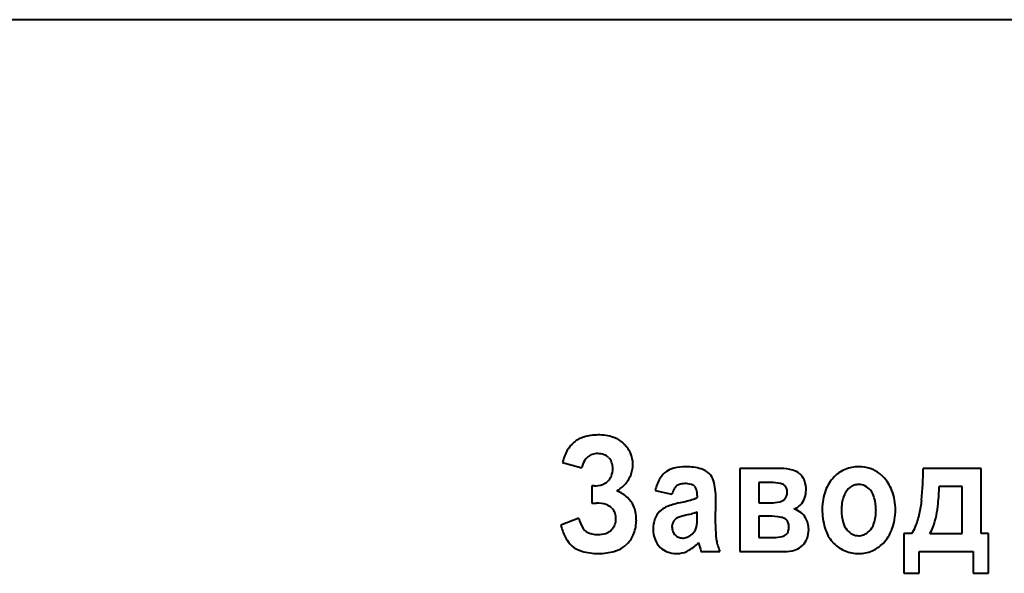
# Model space of a CAD drawing. Header units: millimetres. Extents: x -4428 to 3866, y -3426 to 3855.
# Tile 148 of 191: x 2951 to 2979, y -174 to -158. Entities that reach past the tile are written whole.
import ezdxf

# ---------------------------------------------------------------- set-up
doc = ezdxf.new("R2010")
doc.units = ezdxf.units.MM
doc.linetypes.add('K5LT_BASIC', pattern=[0])
doc.layers.add('Системный слой', color=7, linetype='Continuous')

# ---------------------------------------------------------------- blocks, each defined once
blk = doc.blocks.new('U16')
at = {"layer": 'Системный слой', "color": 150, "linetype": 'K5LT_BASIC', "lineweight": 40, "true_color": 0x0080ff}
for p, q in [((3064.431, -158.455), (2919.431, -158.455)), ((2968.066, -170.804), (2968.102, -170.844)), ((2966.771, -170.949), (2967.312, -171.097)), ((2971.773, -171.114), (2971.773, -173.455)), ((2972.931, -171.114), (2971.773, -171.114)), ((2973.506, -171.305), (2973.461, -171.262)), ((2975.811, -171.342), (2975.717, -171.258)), ((2978.578, -171.114), (2976.947, -171.114)), ((2978.578, -172.945), (2978.578, -171.114)), ((2967.662, -171.606), (2967.599, -171.606)), ((2967.599, -171.606), (2967.599, -172.091)), ((2970.492, -171.614), (2970.509, -171.633)), ((2972.306, -171.508), (2972.306, -172.083)), ((2972.644, -171.508), (2972.306, -171.508)), ((2973.047, -171.602), (2973.027, -171.584)), ((2974.875, -171.652), (2974.831, -171.692)), ((2978.047, -171.623), (2977.398, -171.623)), ((2978.045, -172.945), (2978.047, -171.623)), ((2969.383, -171.738), (2969.858, -171.836)), ((2970.571, -171.873), (2970.571, -171.935)), ((2967.599, -172.091), (2967.726, -172.091)), ((2971.087, -172.686), (2971.095, -171.964)), ((2972.306, -172.083), (2972.644, -172.083)), ((2973.02, -171.995), (2973.043, -171.973)), ((2968.16, -172.231), (2968.195, -172.271)), ((2969.561, -172.28), (2969.506, -172.329)), ((2970.334, -172.41), (2970.249, -172.432)), ((2970.571, -172.461), (2970.571, -172.337)), ((2972.577, -172.461), (2972.306, -172.461)), ((2972.306, -172.461), (2972.306, -173.06)), ((2967.23, -172.518), (2966.722, -172.715)), ((2969.865, -172.693), (2969.858, -172.758)), ((2973.091, -172.566), (2973.07, -172.547)), ((2967.47, -172.91), (2967.442, -172.893)), ((2968.163, -172.837), (2968.13, -172.87)), ((2973.078, -172.979), (2973.097, -172.96)), ((2975.378, -172.924), (2975.422, -172.885)), ((2976.619, -172.945), (2976.398, -172.945)), ((2976.398, -172.945), (2976.398, -174.071)), ((2977.136, -172.945), (2978.045, -172.945)), ((2978.791, -172.945), (2978.578, -172.945)), ((2978.791, -174.071), (2978.791, -172.945)), ((2966.981, -173.242), (2967.042, -173.301)), ((2968.514, -173.311), (2968.593, -173.241)), ((2970.608, -173.203), (2970.608, -173.203)), ((2970.608, -173.203), (2970.609, -173.206)), ((2970.609, -173.206), (2970.61, -173.21)), ((2970.61, -173.21), (2970.612, -173.216)), ((2970.612, -173.216), (2970.614, -173.223)), ((2970.614, -173.223), (2970.616, -173.233)), ((2970.616, -173.233), (2970.62, -173.247)), ((2970.62, -173.247), (2970.624, -173.264)), ((2970.624, -173.264), (2970.627, -173.274)), ((2972.306, -173.06), (2972.724, -173.06)), ((2973.494, -173.326), (2973.546, -173.281)), ((2974.349, -173.141), (2974.428, -173.23)), ((2969.989, -173.512), (2970.066, -173.508)), ((2970.677, -173.455), (2971.21, -173.455)), ((2971.773, -173.455), (2973.036, -173.455)), ((2976.832, -173.455), (2978.357, -173.455)), ((2976.832, -174.071), (2976.832, -173.455)), ((2978.357, -173.455), (2978.357, -174.071)), ((2976.398, -174.071), (2976.832, -174.071)), ((2978.357, -174.071), (2978.791, -174.071))]:
    blk.add_line(p, q, dxfattribs=at)
for centre, radius, start, end in [((2967.603, -170.996), 0.802, 106.9431, 129.1985), ((2967.77, -171.546), 1.377, 90, 106.9431), ((2967.77, -171.613), 1.445, 72.3586, 90), ((2967.985, -170.938), 0.736, 47.5489, 72.3586), ((2967.598, -170.991), 0.795, 129.1985, 150.5496), ((2967.907, -171.023), 0.851, 24.1118, 47.5489), ((2968.024, -171.231), 1.285, 150.5496, 167.3124), ((2967.742, -171.097), 0.404, 129.1504, 150.8032), ((2967.718, -171.067), 0.366, 107.9537, 129.1504), ((2967.762, -171.202), 0.508, 90, 107.9537), ((2967.762, -171.235), 0.54, 70.3093, 90), ((2967.832, -171.039), 0.333, 45.1309, 70.3093), ((2967.95, -171.004), 0.805, 0, 24.1118), ((2968.076, -171.283), 0.786, 150.8032, 166.2872), ((2967.784, -171.088), 0.401, 17.8476, 37.4981), ((2967.704, -171.114), 0.485, 0, 17.8476), ((2967.945, -171.004), 0.809, 337.9397, 0), ((2970.251, -172.492), 1.428, 90, 103.8183), ((2970.251, -172.597), 1.533, 73.7144, 90), ((2975.128, -172.081), 1.017, 90, 112.3863), ((2975.128, -172.096), 1.031, 71.7858, 90), ((2967.758, -171.174), 0.419, 313.0048, 338.4608), ((2967.606, -171.114), 0.583, 338.4608, 0), ((2967.937, -171.001), 0.818, 315.9941, 337.9397), ((2970.049, -171.703), 0.612, 124.6062, 149.3671), ((2970.062, -171.722), 0.635, 103.8183, 124.6062), ((2970.521, -171.674), 0.571, 46.8863, 73.7144), ((2970.625, -171.563), 0.419, 14.5802, 46.8863), ((2972.931, -172.355), 1.241, 74.3164, 90), ((2973.126, -171.66), 0.52, 49.9777, 74.3164), ((2973.168, -171.611), 0.455, 18.0125, 42.1993), ((2975.218, -172.113), 1.095, 135.9679, 159.7596), ((2975.091, -171.989), 0.918, 112.3863, 135.9679), ((2975.176, -171.951), 0.879, 52.0414, 71.7858), ((2975.018, -172.129), 1.117, 20.5175, 44.7583), ((2962.546, -170.845), 14.403, 355.369, 358.9324), ((2967.662, -170.864), 0.742, 270, 288.2226), ((2967.768, -171.185), 0.404, 288.2226, 313.0048), ((2967.596, -170.611), 1.337, 301.826, 308.4112), ((2967.8, -170.868), 1.008, 308.4112, 315.9941), ((2970.589, -172.023), 1.239, 149.3671, 166.7011), ((2970.171, -171.825), 0.286, 132.0414, 151.5286), ((2970.14, -171.791), 0.24, 107.4719, 132.0414), ((2970.209, -172.011), 0.47, 90, 107.4719), ((2970.209, -172.322), 0.782, 75.4722, 90), ((2970.355, -171.758), 0.198, 46.384, 75.4722), ((2970.33, -171.775), 0.229, 14.4285, 38.3366), ((2969.081, -171.964), 2.014, 0, 14.5802), ((2972.644, -172.906), 1.398, 78.6652, 90), ((2972.869, -171.786), 0.256, 51.9962, 78.6652), ((2972.91, -171.736), 0.191, 19.1366, 44.2845), ((2972.826, -171.723), 0.816, 0, 18.0125), ((2975.126, -171.971), 0.405, 109.0536, 128.1914), ((2975.127, -171.974), 0.409, 90, 109.0536), ((2975.127, -171.957), 0.392, 63.5921, 90), ((2975.091, -172.03), 0.474, 39.6057, 63.5921), ((2970.163, -171.385), 7.239, 354.2875, 358.114), ((2967.917, -172.703), 1.031, 48.3424, 68.1433), ((2968.132, -172.461), 0.707, 24.3725, 48.3424), ((2970.602, -172.059), 0.777, 151.5286, 163.3211), ((2970.158, -171.093), 0.938, 286.4188, 296.1246), ((2969.949, -171.873), 0.622, 0, 14.4285), ((2972.881, -171.823), 0.22, 317.2547, 341.146), ((2972.757, -171.781), 0.352, 341.146, 0), ((2972.78, -171.781), 0.328, 0, 19.1366), ((2972.979, -171.723), 0.662, 339.1621, 0), ((2975.605, -172.255), 1.507, 159.7596, 180), ((2975.869, -172.288), 1.231, 162.11, 180), ((2975.221, -172.079), 0.549, 135.1894, 162.11), ((2975.014, -172.094), 0.574, 15.8991, 39.6057), ((2974.61, -172.281), 1.553, 0, 20.5175), ((2967.726, -172.989), 0.898, 72.1225, 90), ((2967.88, -172.511), 0.396, 45.0595, 72.1225), ((2968.06, -172.494), 0.786, 11.1025, 24.3725), ((2969.941, -172.762), 0.614, 111.3107, 128.3155), ((2970.56, -174.348), 2.317, 102.5769, 111.3107), ((2968.908, -166.853), 5.358, 282.3623, 286.4188), ((2972.644, -170.954), 1.129, 270, 283.2099), ((2972.836, -171.771), 0.289, 283.2099, 309.4712), ((2973.165, -171.849), 0.43, 288.1753, 302.4276), ((2973.145, -171.817), 0.468, 302.4276, 316.0919), ((2973.092, -171.766), 0.542, 316.0919, 339.1621), ((2974.348, -172.284), 1.265, 0, 15.8991), ((2974.267, -171.795), 2.645, 347.0469, 355.369), ((2973.882, -171.757), 3.501, 348.784, 354.2875), ((2967.896, -172.501), 0.378, 17.5562, 37.6083), ((2967.787, -172.536), 0.491, 0, 17.5562), ((2967.731, -172.559), 1.121, 0, 11.1025), ((2969.93, -172.74), 0.591, 135.8622, 159.8036), ((2970.73, -174.355), 1.982, 104.0284, 110.5216), ((2969.295, -168.484), 4.062, 284.8267, 287.1014), ((2970.144, -171.244), 1.174, 287.1014, 291.3341), ((2966.577, -172.461), 3.994, 358.4068, 0), ((2972.577, -174.629), 2.168, 80.0926, 90), ((2973.137, -172.828), 0.593, 53.119, 74.1165), ((2973.193, -172.753), 0.5, 30.2201, 53.119), ((2976.065, -172.255), 1.967, 180, 195.8539), ((2975.926, -172.288), 1.287, 180, 195.7167), ((2974.352, -172.284), 1.262, 342.3039, 0), ((2974.597, -172.281), 1.566, 339.6224, 0), ((2974.46, -171.839), 2.446, 338.0713, 347.0469), ((2975.079, -171.994), 2.281, 340.4059, 348.784), ((2968.505, -172.226), 1.849, 195.3492, 206.2665), ((2968.364, -172.205), 1.177, 195.4465, 209.5276), ((2967.804, -172.523), 0.477, 318.7099, 338.9368), ((2967.839, -172.536), 0.44, 338.9368, 0), ((2967.752, -172.559), 1.101, 339.1835, 0), ((2970.152, -172.821), 0.826, 159.8036, 180), ((2970.21, -172.758), 0.352, 180, 201.9805), ((2970.114, -172.748), 0.255, 147.7867, 167.6269), ((2970.157, -172.775), 0.306, 129.6893, 147.7867), ((2970.132, -172.759), 0.278, 110.5216, 127.9097), ((2970.17, -172.668), 0.392, 328.372, 346.0237), ((2970.224, -172.677), 0.337, 345.344, 352.2976), ((2969.422, -172.568), 1.147, 352.2976, 356.064), ((2968.723, -172.52), 1.847, 356.064, 358.4068), ((2976.484, -172.686), 5.397, 180, 183.265), ((2972.904, -172.757), 0.268, 51.6494, 80.0926), ((2972.943, -172.709), 0.206, 18.4831, 43.8164), ((2972.774, -172.765), 0.384, 0, 18.4831), ((2972.753, -172.765), 0.404, 342.6476, 0), ((2973.056, -172.833), 0.659, 14.9948, 30.2201), ((2973.036, -172.838), 0.679, 0, 14.9948), ((2975.237, -172.482), 0.572, 195.7167, 219.3938), ((2975.035, -172.502), 0.545, 315.2255, 342.3039), ((2975.967, -172.445), 0.822, 322.5585, 338.0713), ((2976.391, -172.461), 0.889, 326.9643, 340.4059), ((2967.612, -172.666), 0.854, 206.2665, 222.3607), ((2967.611, -172.632), 0.311, 209.5276, 237.1286), ((2967.711, -172.472), 0.499, 241.1114, 257.0521), ((2967.769, -172.223), 0.755, 257.0521, 270), ((2967.769, -172.188), 0.79, 270, 286.6772), ((2967.892, -172.6), 0.36, 286.6772, 311.4729), ((2968, -172.653), 0.836, 315.2503, 339.1835), ((2970.15, -172.821), 0.825, 180, 201.1207), ((2970.185, -172.768), 0.325, 201.9805, 224.8608), ((2970.142, -172.81), 0.265, 224.8608, 247.9387), ((2970.093, -172.576), 0.512, 291.9636, 310.2693), ((2970.155, -172.658), 0.409, 311.1055, 328.372), ((2972.347, -172.922), 1.253, 183.265, 190.0452), ((2972.724, -171.962), 1.098, 270, 282.9636), ((2972.913, -172.783), 0.256, 282.9636, 310.0228), ((2972.948, -172.826), 0.201, 317.9399, 342.6476), ((2973.008, -172.838), 0.707, 339.0613, 0), ((2975.154, -172.514), 1.02, 195.8539, 217.9356), ((2975.167, -172.539), 0.481, 219.3938, 243.3836), ((2975.127, -172.619), 0.392, 243.3836, 270), ((2975.127, -172.602), 0.409, 270, 289.0282), ((2975.129, -172.609), 0.402, 289.0282, 308.2097), ((2974.993, -172.428), 1.144, 315.7321, 339.6224), ((2967.511, -172.752), 0.722, 229.4594, 254.1152), ((2968.01, -172.653), 0.829, 285.4477, 307.4562), ((2969.968, -172.892), 0.63, 201.1207, 225.3307), ((2970.151, -172.787), 0.289, 247.9387, 270), ((2970.151, -172.72), 0.357, 270, 291.9636), ((2969.83, -172.521), 1.034, 299.4275, 318.7828), ((2974.881, -172.203), 4.387, 194.1348, 195.7433), ((2972.282, -172.934), 1.187, 190.0452, 197.186), ((2972.845, -172.76), 1.776, 197.186, 203.023), ((2973.157, -172.895), 0.548, 315.224, 339.0613), ((2975.103, -172.545), 0.961, 225.3911, 248.1394), ((2975.139, -172.571), 0.939, 292.7595, 315.7321), ((2967.785, -171.789), 1.723, 254.1152, 270), ((2967.785, -171.84), 1.672, 270, 285.4477), ((2969.91, -172.95), 0.548, 225.3307, 249.6141), ((2969.989, -172.738), 0.774, 249.6141, 270), ((2969.996, -172.815), 0.697, 275.7956, 299.4275), ((2971.807, -173.07), 1.193, 195.7433, 198.8281), ((2973.036, -172.423), 1.032, 270, 285.6323), ((2973.17, -172.902), 0.535, 285.6323, 307.4129), ((2975.132, -172.472), 1.04, 248.1394, 270), ((2975.132, -172.555), 0.957, 270, 292.7595)]:
    blk.add_arc(centre, radius, start, end, dxfattribs=at)

msp = doc.modelspace()

# ---------------------------------------------------------------- block references
at = {"layer": 'Системный слой'}
msp.add_blockref('U16', (0, 0), dxfattribs=at)

doc.saveas('drawing.dxf')
